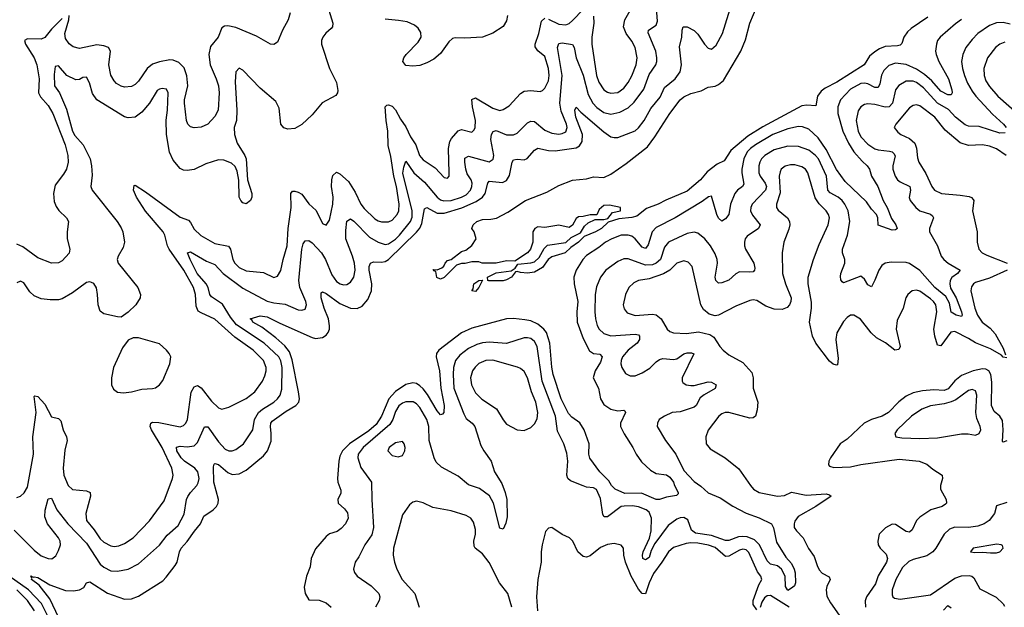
# Model space of a CAD drawing. Header units: inches. Extents: x 1843162 to 1959474, y 907081 to 1016326.
# Tile 52 of 256: x 1861806 to 1867476, y 942830 to 946210. Entities that reach past the tile are written whole.
import ezdxf

# ---------------------------------------------------------------- set-up
doc = ezdxf.new("R2010")
doc.units = ezdxf.units.IN
doc.header["$MEASUREMENT"] = 0
doc.layers.add('B8964', color=7, linetype='Continuous')

msp = doc.modelspace()

# ---------------------------------------------------------------- linework, layer by layer
at = {"layer": 'B8964', "color": 5}
for points, elevation in [([(1861773.4, 943273.4), (1861890, 943158.6), (1861930, 943126.9), (1861970, 943110.2), (1861991.5, 943108.5), (1862013.4, 943126.6), (1862030, 943157), (1862040.2, 943190), (1862039.1, 943210), (1862029.1, 943230), (1861966.8, 943310), (1861950.8, 943350), (1861951.7, 943388.3), (1861970, 943454.8), (1861990, 943458), (1862020.2, 943390), (1862082.2, 943310), (1862190, 943198.4), (1862270, 943077.6), (1862290, 943060.5), (1862330, 943040.5), (1862370, 943037.8), (1862430.5, 943049.5), (1862490, 943079.7), (1862610, 943186.7), (1862654.7, 943245.3), (1862718.9, 943301.1), (1862753.4, 943366.6), (1862766.9, 943450), (1862773.4, 943466.6), (1862789.1, 943490.9), (1862825.5, 943530), (1862833.4, 943546.6), (1862838.7, 943570), (1862831.6, 943610), (1862814.9, 943630), (1862754.9, 943670), (1862735, 943690), (1862709.9, 943730), (1862707.9, 943752.1), (1862730, 943757.7), (1862770, 943752.2), (1862810, 943759.8), (1862830, 943777.2), (1862870, 943867.4), (1862890, 943868.1), (1862950, 943781.9), (1862990, 943739), (1863010, 943730.9), (1863029.8, 943730.2), (1863050, 943737.7), (1863093.8, 943770), (1863148.7, 943850), (1863157.9, 943910), (1863180.2, 943950), (1863204.4, 943970), (1863269, 944010), (1863290.3, 944029.7), (1863305, 944050), (1863315.3, 944084.7), (1863317.8, 944210), (1863310, 944247.4), (1863297.3, 944270), (1863213.1, 944350), (1863055.3, 944455.3), (1863019, 944499), (1862974.6, 944574.6), (1862910, 944616.5), (1862899.9, 944630), (1862890.4, 944670), (1862879.7, 944690), (1862827.3, 944750), (1862787.5, 944830), (1862772.7, 944870), (1862790, 944874.5), (1862881.1, 944821.1), (1862930, 944801.4), (1862977.4, 944750), (1863090, 944665), (1863230, 944591.8), (1863270, 944580.6), (1863334.3, 944574.3), (1863410, 944540.9), (1863430, 944538.8), (1863450, 944546), (1863457, 944570), (1863453.5, 944590), (1863419.1, 944670), (1863412.9, 944710), (1863430, 944890.8), (1863438.7, 944921.3), (1863450, 944938.3), (1863470, 944939.2), (1863490, 944927.3), (1863543.9, 944870), (1863566.6, 944830), (1863603.2, 944743.2), (1863630, 944704.3), (1863650.6, 944690), (1863670, 944685), (1863690, 944687.8), (1863710, 944700.2), (1863730, 944728.9), (1863737.3, 944770), (1863733.1, 944810), (1863722.6, 944850), (1863683.2, 944950), (1863683.3, 944996.7), (1863690, 945050.5), (1863710, 945064.2), (1863730, 945052.2), (1863819.5, 944959.5), (1863870, 944930.1), (1863910, 944917.4), (1863930, 944920.9), (1863970, 944947.2), (1863993.3, 944970), (1864056.8, 945050), (1864066, 945074), (1864066.8, 945110), (1864012.2, 945327.8), (1864017.2, 945362.8), (1864030, 945395.8), (1864075.6, 945330), (1864136.6, 945276.5), (1864210.1, 945190), (1864230, 945174.6), (1864248.2, 945168.2), (1864290, 945169.7), (1864350, 945188.7), (1864376.7, 945203.3), (1864402.2, 945230), (1864409.9, 945250), (1864410.8, 945270), (1864404.8, 945290), (1864383.3, 945323.3), (1864374, 945350), (1864368.4, 945391.6), (1864370, 945413.4), (1864390, 945424.7), (1864510, 945393.5), (1864532.9, 945407.1), (1864536, 945430), (1864519.4, 945520.6), (1864523.6, 945550), (1864532.3, 945567.7), (1864550, 945572.7), (1864610, 945548.8), (1864650, 945547.7), (1864670, 945557.8), (1864730, 945617.6), (1864750, 945627.2), (1864770, 945625), (1864830, 945574.6), (1864870, 945556.8), (1864910, 945552), (1864930, 945555), (1864950, 945565.2), (1864958.5, 945590), (1864955, 945610), (1864924.8, 945684.8), (1864916.4, 945730), (1864929.6, 945890), (1864902.9, 946050), (1864910, 946074.3), (1864930, 946077.8), (1864990, 946068.5), (1864998.2, 946050), (1865011.2, 945990), (1865051.1, 945891.1), (1865079.9, 945779.9), (1865105.8, 945730), (1865130, 945704.4), (1865170, 945677), (1865210, 945667.5), (1865261.8, 945678.2), (1865310, 945703.2), (1865345, 945735), (1865400.8, 945810), (1865430, 945895.2), (1865468.4, 945950), (1865473.9, 945970), (1865475.5, 945990), (1865469.3, 946030), (1865424.4, 946135.6), (1865427.4, 946150), (1865470, 946179.6), (1865477.8, 946202.2), (1865461.1, 946430)], 560), ([(1862031.2, 942770), (1861979.1, 942879.1), (1861917.6, 942957.6), (1861874, 942990), (1861876.5, 942996.5), (1861869.6, 943010.4), (1861883.5, 943003.5), (1861890, 943006), (1861910, 943000.9), (1861979.3, 942959.3), (1862070, 942925.9), (1862114.8, 942925.2), (1862149.9, 942930.1), (1862175.2, 942944.8), (1862190, 942970.8), (1862210, 942977.1), (1862310.7, 942910.7), (1862410, 942876.9), (1862450, 942879.3), (1862490, 942895), (1862630, 942983.2), (1862650, 943002.6), (1862701.8, 943070), (1862713.1, 943090), (1862726.9, 943150), (1862736.1, 943170), (1862771.1, 943208.9), (1862811.8, 943268.2), (1862847.6, 943310), (1862866.2, 943353.8), (1862920.7, 943390), (1862938.8, 943410), (1862948.5, 943430), (1862950.4, 943450), (1862924.2, 943550), (1862922.3, 943637.7), (1862925.7, 943654.3), (1862930, 943656.9), (1862950, 943651.6), (1863005.1, 943605.1), (1863030, 943593.6), (1863070, 943597.2), (1863110, 943618.1), (1863210, 943701.3), (1863233.2, 943730), (1863253.4, 943786.6), (1863254.9, 943830), (1863249.5, 943870), (1863252.5, 943890), (1863259.8, 943900.2), (1863341.3, 943958.7), (1863395.5, 943990), (1863412.5, 944010), (1863417.1, 944030), (1863412.2, 944070), (1863374.5, 944254.4), (1863359.2, 944299.2), (1863333.2, 944333.2), (1863280.2, 944380.2), (1863200.9, 944440.9), (1863148.2, 944470), (1863143, 944483), (1863133.2, 944490), (1863190, 944506.9), (1863230, 944501.9), (1863303.6, 944463.6), (1863490, 944383), (1863510, 944376.8), (1863550, 944382.3), (1863570, 944395.8), (1863581.6, 944410), (1863589.9, 944430), (1863590.8, 944450), (1863585, 944490), (1863559.1, 944550), (1863541.1, 944610), (1863541.7, 944638.3), (1863550, 944645.7), (1863570, 944635.8), (1863650, 944578.2), (1863710, 944551.4), (1863750, 944549.4), (1863777.4, 944562.6), (1863810, 944600.2), (1863831.6, 944650), (1863833.4, 944690), (1863818, 944770), (1863817.9, 944790), (1863825.6, 944810), (1863843.3, 944816.7), (1863890, 944814.6), (1863910, 944819.2), (1863930, 944831.3), (1864091.2, 944988.8), (1864109.2, 945010.8), (1864122.3, 945037.7), (1864137.6, 945122.4), (1864150, 945129.2), (1864210, 945098.2), (1864250, 945097.2), (1864352, 945128), (1864435.3, 945164.7), (1864470.8, 945189.2), (1864486.1, 945210), (1864501.4, 945270), (1864510, 945280.7), (1864586.5, 945273.5), (1864610, 945285.4), (1864626.4, 945313.6), (1864642.4, 945390), (1864650, 945403.6), (1864670, 945408.5), (1864710, 945404.8), (1864728.7, 945411.3), (1864770, 945459.6), (1864790, 945472), (1864850, 945457.2), (1864890, 945455.4), (1865010, 945474.1), (1865030, 945484), (1865045.4, 945510), (1865046.6, 945550), (1865007.5, 945650), (1865003.1, 945690), (1865010, 945708), (1865038, 945678), (1865170, 945564.8), (1865210, 945537.4), (1865230, 945531.8), (1865250, 945532.9), (1865350, 945571.8), (1865370, 945587.7), (1865402.6, 945630), (1865440.6, 945699.4), (1865494.7, 945765.3), (1865519.8, 945820.2), (1865579.8, 945870), (1865609.8, 945910), (1865617.3, 945950), (1865605.4, 946054.6), (1865619.1, 946110), (1865619.7, 946150), (1865627, 946170), (1865650, 946170.2), (1865690, 946148), (1865710, 946127.9), (1865750, 946069.2), (1865770, 946047.3), (1865790, 946041.6), (1865816.9, 946063.1), (1865852.5, 946130), (1865914.3, 946330)], 540), ([(1867035.4, 946224.6), (1866939.9, 946160.1), (1866919.1, 946140.9), (1866898, 946110), (1866885.9, 946074.1), (1866876.3, 946063.7), (1866860.7, 946059.3), (1866790, 946056.5), (1866756.5, 946043.5), (1866730, 946026.4), (1866700.3, 945999.7), (1866668.9, 945950), (1866511, 945850), (1866443.4, 945816.6), (1866420.8, 945799.2), (1866400.9, 945770), (1866390, 945714), (1866338.7, 945718.7), (1866310, 945714.8), (1866085.3, 945594.7), (1865999.4, 945540.6), (1865901.3, 945458.7), (1865861.7, 945398.3), (1865821.6, 945378.4), (1865764, 945336), (1865726, 945290), (1865650, 945224.8), (1865527, 945173), (1865483.1, 945150), (1865415.5, 945124.5), (1865359.3, 945080.7), (1865330, 945071.6), (1865255.3, 945064.7), (1865194.3, 945045.7), (1865156.9, 945010), (1865121.7, 944990), (1865057.1, 944962.9), (1865023.2, 944930), (1864979.5, 944900.5), (1864946.4, 944870), (1864870, 944846.6), (1864849.1, 944830.9), (1864815.8, 944784.2), (1864770, 944758), (1864730, 944751.3), (1864690, 944755.6), (1864670, 944762.7), (1864660.5, 944759.5), (1864638, 944730), (1864610, 944714.2), (1864590, 944708.8), (1864508.1, 944708.1), (1864502, 944710), (1864499, 944730), (1864550, 944754.9), (1864635.1, 944764.9), (1864659.5, 944780.5), (1864675.1, 944804.9), (1864750, 944812), (1864770, 944818), (1864797.2, 944842.8), (1864825.1, 944894.9), (1864846.1, 944913.9), (1864951.1, 944928.9), (1864982.4, 944957.6), (1865035.1, 944984.9), (1865057.6, 945022.4), (1865078.6, 945041.4), (1865119, 945061), (1865170, 945060.5), (1865192.5, 945067.5), (1865219.5, 945100.5), (1865266, 945110), (1865266, 945130), (1865203.1, 945143.1), (1865170, 945142), (1865142, 945118), (1865130, 945088), (1865090, 945088.7), (1865050, 945078), (1865023.6, 945076.4), (1865010, 945066), (1864990, 945028), (1864970, 945015.3), (1864910, 945028.7), (1864830, 945014), (1864790, 945019), (1864772, 945010), (1864761, 944990), (1864761, 944930), (1864746.8, 944890), (1864730.4, 944869.6), (1864658, 944822), (1864610, 944822.7), (1864550, 944809.5), (1864468.9, 944808.9), (1864450, 944818), (1864410, 944818), (1864371.3, 944808.7), (1864350, 944808.7), (1864322, 944798), (1864250, 944728), (1864230, 944718), (1864208, 944728), (1864202, 944762), (1864190, 944766), (1864186, 944774), (1864210, 944772), (1864236.4, 944783.6), (1864248.4, 944791.6), (1864255.3, 944810), (1864270, 944824.7), (1864290, 944831.3), (1864350, 944876), (1864375.1, 944884.9), (1864410, 944911.3), (1864435.3, 944950), (1864422, 944990), (1864409.2, 945010), (1864417.2, 945030), (1864439, 945050), (1864470, 945061.6), (1864518, 945062), (1864551.8, 945068.2), (1864616.3, 945103.7), (1864719, 945170), (1864841.3, 945218.7), (1864910, 945256.4), (1864990, 945286.4), (1865070, 945294.9), (1865110, 945305.5), (1865170, 945303), (1865210, 945322.4), (1865297.8, 945382.2), (1865420.8, 945479.2), (1865463.7, 945536.3), (1865549, 945670), (1865610, 945748.9), (1865630, 945766.2), (1865670, 945786.5), (1865730, 945801.1), (1865770, 945821.6), (1865810, 945827), (1865830, 945837), (1865858.7, 945861.3), (1865958.5, 946030), (1865984.6, 946095.4), (1866010, 946190.6), (1866052.4, 946290)], 520), ([(1865110.9, 946230), (1865111.6, 946190), (1865100.1, 946110), (1865100.1, 946070), (1865128.2, 945890), (1865140.7, 945850), (1865170, 945807.8), (1865190, 945793.1), (1865210, 945786.9), (1865250, 945792.2), (1865284.4, 945815.6), (1865310, 945848.4), (1865330, 945886.5), (1865354.9, 945950), (1865361.8, 945990), (1865349.9, 946050), (1865330, 946086.4), (1865297.3, 946130), (1865282.9, 946170), (1865289.8, 946210), (1865337.4, 946290)], 580), ([(1863585.8, 946265.8), (1863609.7, 946190), (1863606.3, 946170), (1863599.6, 946160.4), (1863568, 946132), (1863551.3, 946110), (1863544, 946090), (1863543.1, 946070), (1863589.9, 945929.9), (1863630, 945849.2), (1863637.5, 945802.5), (1863636.3, 945790), (1863625.9, 945774.1), (1863547.5, 945732.5), (1863490, 945663.7), (1863430, 945607.2), (1863390, 945585.2), (1863350, 945580.2), (1863327.6, 945587.6), (1863309.3, 945610), (1863300.9, 945700.9), (1863280.4, 945740.4), (1863190, 945815.6), (1863090, 945919.5), (1863070, 945932.4), (1863050, 945910.7), (1863046.3, 945853.7), (1863056.9, 945690), (1863054.2, 945630), (1863041.3, 945590), (1863041.9, 945550), (1863059.1, 945499.1), (1863103.1, 945430), (1863109.5, 945410.5), (1863118.3, 945290), (1863143.1, 945210), (1863143.5, 945190), (1863135.4, 945170), (1863110, 945150.5), (1863090, 945157.1), (1863078.4, 945170), (1863070.4, 945190), (1863067.4, 945287.4), (1863058, 945338), (1863046.5, 945366.5), (1863025.9, 945385.9), (1862982, 945402), (1862950, 945404.4), (1862878.7, 945381.3), (1862810, 945349.3), (1862770, 945342), (1862750, 945345.2), (1862730, 945355.2), (1862690, 945403.1), (1862668.4, 945448.4), (1862651.7, 945550), (1862648.4, 945631.6), (1862657.2, 945690), (1862660.1, 945790), (1862650.6, 945810.6), (1862625.9, 945814.1), (1862610, 945811), (1862597.3, 945802.7), (1862553.2, 945730), (1862510, 945678.5), (1862470, 945650.2), (1862430, 945645.6), (1862410, 945651.9), (1862249.7, 945749.7), (1862225, 945785), (1862207.7, 945847.7), (1862190, 945880.3), (1862170, 945877.3), (1862150, 945866.4), (1862130, 945864.8), (1862076.9, 945890), (1862030, 945945.3), (1862010, 945940.7), (1862004.5, 945895.5), (1862007.2, 945830), (1862034.9, 945790), (1862075.9, 945695.9), (1862109.7, 945569.7), (1862124, 945544), (1862172, 945490), (1862211.3, 945410), (1862219.9, 945370), (1862223.8, 945316.2), (1862215.1, 945250), (1862223.9, 945230), (1862367.5, 945050), (1862390, 945013.7), (1862399.1, 944990), (1862409.8, 944930), (1862400.9, 944899.1), (1862372.4, 944850), (1862367.4, 944830), (1862372.4, 944810), (1862486.9, 944670), (1862502.2, 944630), (1862499.2, 944610), (1862474, 944570), (1862430, 944528.7), (1862390, 944499.5), (1862370, 944500.3), (1862290, 944517.7), (1862270, 944534.4), (1862257.2, 944570), (1862254.7, 944630), (1862248.1, 944668.1), (1862232.6, 944692.6), (1862219.2, 944699.2), (1862210, 944702.3), (1862190, 944699), (1862110, 944639.6), (1862050, 944604.9), (1862030, 944599.6), (1861981.7, 944598.3), (1861930, 944604.9), (1861890, 944621.6), (1861864.3, 944644.3), (1861830, 944696.1), (1861810, 944705.5), (1861790, 944696)], 620), ([(1863363.5, 946250), (1863352.8, 946210), (1863319.2, 946150), (1863290, 946082), (1863270, 946067), (1863250, 946068.7), (1863170, 946114.9), (1863050, 946164.7), (1863004.7, 946175.3), (1862986.1, 946173.9), (1862970, 946164.4), (1862948.2, 946110), (1862904.5, 946055.5), (1862895.8, 946010), (1862903.1, 945950), (1862938.1, 945870), (1862950.5, 945830), (1862954.7, 945790), (1862948.1, 945690), (1862930, 945653.1), (1862890, 945609.1), (1862850, 945591.4), (1862810, 945588.9), (1862790, 945594.3), (1862774.3, 945610), (1862765.7, 945630), (1862754.8, 945730), (1862755.3, 945750), (1862773.2, 945830), (1862768.3, 945888.3), (1862753.7, 945933.7), (1862723.2, 945963.2), (1862690, 945976.9), (1862670, 945979.2), (1862610, 945968.6), (1862570, 945955), (1862540.2, 945930), (1862490, 945856.9), (1862470, 945838), (1862450, 945826.2), (1862410, 945822.2), (1862390, 945827.2), (1862363.7, 945843.7), (1862350, 945858.7), (1862331.5, 945891.5), (1862319.8, 945950), (1862329.2, 946030), (1862317.4, 946050), (1862290, 946060.6), (1862250, 946065.4), (1862150, 946043.8), (1862114.5, 946054.5), (1862090, 946071.1), (1862070, 946102.6), (1862065.7, 946130), (1862088.9, 946210), (1862090, 946234)], 640), ([(1864614.6, 946234.6), (1864610, 946203), (1864590, 946171.7), (1864530, 946132.9), (1864470, 946110.2), (1864370, 946104.6), (1864313.5, 946106.5), (1864297.7, 946102.3), (1864277.7, 946082.3), (1864230, 946015.6), (1864190, 945982.8), (1864150, 945961.7), (1864110, 945947.4), (1864070, 945942.6), (1864030, 945947), (1864012.7, 945970), (1864017.6, 945990), (1864030.4, 946010), (1864099.5, 946080.5), (1864117, 946110), (1864116.5, 946136.5), (1864101.2, 946161.2), (1864079.2, 946179.2), (1864037.4, 946197.4), (1863986.6, 946206.6), (1863910, 946212.6)], 620), ([(1864850, 946214.3), (1864910, 946184.2), (1864950, 946180.4), (1864970, 946188.9), (1864990, 946205.1), (1865050, 946269.4)], 580), ([(1861790, 943461.1), (1861810, 943468.5), (1861832.2, 943487.8), (1861850, 943522), (1861885.9, 943710), (1861882.1, 943810), (1861901, 943950), (1861890, 944042), (1861893.6, 944046.4), (1861910, 944043.6), (1861950, 943999), (1861990, 943926), (1862030, 943915.8), (1862042.2, 943902.2), (1862056.6, 943850), (1862075.4, 943810), (1862078.5, 943790), (1862065.1, 943734.9), (1862055.5, 943630), (1862061, 943590), (1862085.4, 943530), (1862110, 943507.5), (1862190, 943500.2), (1862212.6, 943490), (1862213.5, 943470), (1862185.9, 943370), (1862190.9, 943330), (1862235.6, 943275.6), (1862270, 943223.5), (1862290, 943204.2), (1862330, 943182.7), (1862350, 943179.4), (1862376.6, 943183.4), (1862410, 943197.4), (1862458.8, 943230), (1862553, 943327), (1862637.2, 943442.8), (1862685, 943570), (1862689.8, 943590.2), (1862681.8, 943630), (1862626.3, 943750), (1862564.2, 943850), (1862556.9, 943870), (1862561.5, 943890), (1862570, 943894.5), (1862606.6, 943893.4), (1862730, 943868.8), (1862750, 943875.2), (1862762.9, 943890), (1862771.4, 943910), (1862792.8, 944067.2), (1862810, 944098.2), (1862830, 944106.2), (1862850, 944093.2), (1862910, 944015.2), (1862950, 943978), (1862970, 943970.2), (1863010, 943982), (1863110, 944031.5), (1863159.8, 944070), (1863203.4, 944130), (1863218.1, 944161.9), (1863224.5, 944190), (1863224.5, 944210), (1863209.2, 944250), (1863151.1, 944310), (1863044.9, 944384.9), (1862930, 944487.6), (1862850, 944523.4), (1862834.5, 944534.5), (1862822.1, 944562.1), (1862817.5, 944630), (1862806.8, 944670), (1862751.1, 944770), (1862666.1, 944890), (1862656.6, 944910), (1862642.4, 944970), (1862631.8, 944990), (1862530, 945108.6), (1862477.8, 945190), (1862461.8, 945230), (1862464.4, 945255.6), (1862470, 945257.6), (1862530, 945219.8), (1862730, 945073.4), (1862777.2, 945057.2), (1862790, 945043.1), (1862810, 945004.7), (1862848.9, 944968.9), (1862930, 944922.2), (1863008, 944908), (1863020.4, 944890), (1863032.6, 944830), (1863044.1, 944810), (1863070, 944785.4), (1863110, 944766.3), (1863210, 944755.5), (1863270, 944727.9), (1863290, 944734.9), (1863310, 944768.4), (1863322.2, 944830), (1863345.3, 944910), (1863351.1, 945010), (1863368.8, 945130), (1863366.4, 945210), (1863376.9, 945223.1), (1863390, 945224.4), (1863410, 945218.5), (1863430, 945207.3), (1863471.6, 945151.6), (1863513.5, 945113.5), (1863550, 945038.7), (1863570, 945028.7), (1863590, 945057.3), (1863608.7, 945150), (1863610.8, 945190), (1863602, 945250), (1863603.4, 945290), (1863610, 945314), (1863630, 945333.8), (1863650, 945324), (1863699.9, 945279.9), (1863738.3, 945218.3), (1863770.7, 945150), (1863790, 945124.6), (1863850, 945065.5), (1863870, 945052.7), (1863890, 945046.9), (1863930, 945046.6), (1863950, 945056.8), (1863979.5, 945090), (1863989, 945111), (1863991.8, 945150), (1863976.6, 945250), (1863959.5, 945310), (1863943.9, 945423.9), (1863927, 945487), (1863925.7, 945570), (1863915.6, 945630), (1863909.9, 945710), (1863920.8, 945719.2), (1863930, 945720.6), (1863950, 945712.1), (1863970, 945691), (1863998.5, 945638.5), (1864030, 945593.4), (1864056.9, 945536.9), (1864086.3, 945490), (1864109, 945430), (1864117.8, 945417.8), (1864130, 945404.1), (1864198.2, 945358.2), (1864250, 945302.6), (1864270, 945298), (1864278, 945310), (1864279.8, 945330), (1864274.4, 945470), (1864283.2, 945510), (1864292.2, 945527.8), (1864330, 945570.1), (1864350, 945578.4), (1864410, 945562.7), (1864423.5, 945576.5), (1864428.7, 945590), (1864430.5, 945630), (1864412.7, 945710), (1864410, 945750.4), (1864430, 945761), (1864530, 945700.6), (1864571.1, 945688.9), (1864590, 945692.8), (1864625, 945715), (1864690, 945784.9), (1864710, 945798.5), (1864750, 945803.2), (1864803.3, 945796.7), (1864816.9, 945803.1), (1864830, 945817), (1864850, 945859.3), (1864854.9, 945890), (1864851.3, 945930), (1864830, 945998.8), (1864790, 946031.4), (1864773.8, 946053.8), (1864774.6, 946070), (1864796.2, 946130), (1864810, 946201.7), (1864830, 946219.8)], 580), ([(1862050, 946216.5), (1861990, 946156.3), (1861950, 946107.5), (1861930, 946098.7), (1861850, 946101.1), (1861833.7, 946090), (1861839.1, 946070), (1861888.4, 945990), (1861904, 945950), (1861918.3, 945870), (1861913.8, 945790), (1861926.1, 945766.1), (1861970, 945716.1), (1861997.5, 945670), (1862067.9, 945490), (1862083.2, 945430), (1862084.2, 945390), (1862075, 945350), (1862058.9, 945321.1), (1862010, 945258), (1862000.3, 945210), (1862004.8, 945164.8), (1862015.7, 945135.7), (1862031.8, 945111.8), (1862075.1, 945070), (1862086.6, 945050), (1862078.4, 944990), (1862079.6, 944950), (1862094.3, 944890), (1862090, 944868), (1862050, 944823.1), (1862030, 944812.2), (1861990, 944808.9), (1861910, 944841.1), (1861823.4, 944903.4), (1861790, 944918.3)], 640), ([(1867230, 946210.8), (1867193.9, 946186.1), (1867106.3, 946110), (1867091.3, 946090), (1867084.7, 946070), (1867079.4, 946030), (1867082.6, 946010), (1867099.3, 945970), (1867154.1, 945870), (1867172.7, 945807.3), (1867175.6, 945790), (1867170, 945778.7), (1867150, 945777.5), (1867110, 945798.7), (1867057.9, 945857.9), (1867015.3, 945895.3), (1866970, 945926), (1866910, 945953.5), (1866850, 945959.3), (1866810, 945946.5), (1866781.7, 945918.3), (1866767.9, 945892.1), (1866758.8, 945841.2), (1866750, 945820.7), (1866730, 945821), (1866690, 945840.8), (1866670, 945845.6), (1866650, 945842.6), (1866590, 945809.9), (1866531.5, 945750), (1866516.1, 945710), (1866517.1, 945670), (1866545.8, 945570), (1866579.1, 945499.1), (1866610, 945450.1), (1866656.6, 945396.6), (1866686, 945370), (1866698.8, 945350), (1866710.9, 945310), (1866747.1, 945250), (1866777.8, 945170), (1866800.2, 945130), (1866825.9, 945065.9), (1866850.4, 945030), (1866859.1, 945010), (1866854.9, 945005.1), (1866850, 945000.9), (1866830, 944999.7), (1866749.2, 945029.2), (1866747.3, 945070), (1866740.3, 945090), (1866710, 945119.8), (1866682.3, 945162.3), (1866558.7, 945278.7), (1866509.1, 945349.1), (1866450, 945463.6), (1866404, 945530), (1866350, 945579.9), (1866314.2, 945594.2), (1866290, 945595.2), (1866230, 945582.9), (1866143.5, 945550), (1866042.5, 945490), (1866014, 945470), (1865994.9, 945450), (1865975.1, 945410), (1865964.3, 945350), (1865963.3, 945330), (1865975.8, 945264.2), (1865968, 945250), (1865940.2, 945230), (1865924.2, 945210), (1865899.5, 945150), (1865890.1, 945089.9), (1865870, 945064), (1865850, 945051.3), (1865830, 945067.8), (1865819.4, 945090), (1865790, 945195.1), (1865771.5, 945191.5), (1865736.1, 945163.9), (1865580.7, 945070), (1865470, 945015), (1865447.8, 944990), (1865425.7, 944914.3), (1865410, 944893.8), (1865390, 944902.7), (1865350, 944949.9), (1865330, 944964.9), (1865310, 944971.5), (1865270, 944970.4), (1865214.7, 944950), (1865178.4, 944930), (1865141, 944899), (1865070, 944853.4), (1865048.8, 944830), (1865010.8, 944770), (1864997.3, 944730), (1864998.1, 944690), (1865020.6, 944590), (1865014.7, 944530), (1865016.6, 944470), (1865050, 944376.9), (1865086.2, 944306.2), (1865110, 944290.7), (1865146.6, 944286.6), (1865159.7, 944270), (1865150, 944240.4), (1865120.1, 944190), (1865109.1, 944150), (1865138, 944090), (1865150.9, 944030), (1865170, 943996.5), (1865210, 943969.1), (1865250, 943960.2), (1865284, 943964), (1865290, 943961), (1865293.4, 943950), (1865265.2, 943890), (1865266, 943870), (1865287.4, 943827.4), (1865336.8, 943750), (1865354.9, 943710), (1865386.6, 943666.6), (1865438, 943618), (1865470, 943599.1), (1865530, 943591.3), (1865550, 943579.5), (1865570, 943550.5), (1865575.8, 943530), (1865596.9, 943490), (1865596.7, 943483.3), (1865587.3, 943472.7), (1865530, 943462.7), (1865490.8, 943449.2), (1865470.1, 943449.9), (1865386.5, 943486.5), (1865290, 943485.5), (1865234.6, 943510), (1865213.6, 943530), (1865197.8, 943557.8), (1865146.5, 943610), (1865088.8, 943688.8), (1865082.6, 943710), (1865085.7, 943770), (1865056.6, 943850), (1865030.9, 943890.9), (1864984.4, 943924.4), (1864965.5, 943945.5), (1864923.7, 944030), (1864878.6, 944170), (1864870.9, 944210.9), (1864858.4, 944350), (1864838.5, 944410), (1864823.6, 944430), (1864790, 944458.9), (1864750, 944478.5), (1864715.4, 944484.6), (1864650, 944491.4), (1864610, 944489.1), (1864410, 944436.7), (1864350, 944408.4), (1864219.3, 944310), (1864206.4, 944290), (1864204.6, 944270), (1864222.4, 944190), (1864230.1, 944090), (1864249.3, 943990.7), (1864249, 943951), (1864239.7, 943940.3), (1864230, 943936.9), (1864210, 943960.2), (1864154.1, 944054.1), (1864130, 944086.7), (1864110, 944104.8), (1864090, 944117.3), (1864070, 944121.7), (1864030, 944112), (1863970, 944072), (1863931.1, 944030), (1863889.7, 943930), (1863857.9, 943882.1), (1863815.5, 943844.5), (1863704.6, 943770), (1863665, 943730), (1863650, 943699.7), (1863644.2, 943670), (1863635.7, 943570), (1863638.2, 943550), (1863655.9, 943504.1), (1863654.2, 943485.8), (1863637.7, 943450), (1863640.3, 943430), (1863677.2, 943397.2), (1863694, 943374), (1863697.3, 943342.7), (1863681.1, 943310), (1863657.6, 943282.4), (1863633.1, 943266.9), (1863590, 943252.2), (1863570, 943237.7), (1863510, 943165.6), (1863484.7, 943110), (1863477.9, 943062.1), (1863456.5, 943010), (1863444.9, 942944.9), (1863450.2, 942910.2), (1863470, 942873), (1863530, 942870.2), (1863570, 942856.5), (1863599.6, 942830)], 540), ([(1867510, 946185.3), (1867470, 946195.1), (1867430, 946191.6), (1867390, 946177.4), (1867323.8, 946130), (1867290, 946095.8), (1867255, 946050), (1867236.8, 946010), (1867230.1, 945969.9), (1867235, 945930), (1867246.5, 945890), (1867264.5, 945844.5), (1867290, 945799.3), (1867311.3, 945770), (1867407.2, 945667.2), (1867470.2, 945610), (1867485.4, 945590)], 560), ([(1867479.1, 946080.9), (1867449.1, 946070), (1867424.7, 946050), (1867378, 945990), (1867356.8, 945930), (1867359.1, 945890), (1867370, 945859.5), (1867390, 945825.8), (1867438.6, 945770), (1867550, 945672.9)], 580), ([(1867480.3, 945559.7), (1867450, 945557.9), (1867330, 945595.8), (1867270, 945597), (1867250, 945605), (1867195, 945650), (1867153.6, 945693.6), (1867090, 945730.7), (1867010, 945818.2), (1866970, 945848.4), (1866950, 945856.9), (1866910, 945855.9), (1866868.3, 945831.7), (1866850, 945806.3), (1866832.3, 945730), (1866812, 945710), (1866790, 945707.9), (1866730, 945723.1), (1866690, 945726.6), (1866670, 945722.9), (1866650.2, 945710), (1866634.1, 945685.9), (1866622.3, 945630), (1866633.4, 945570), (1866650, 945535.6), (1866690, 945493.5), (1866730, 945467.8), (1866750, 945461.2), (1866814.6, 945454.6), (1866830.3, 945450), (1866840.3, 945440.3), (1866846.6, 945426.6), (1866833.4, 945370), (1866833.6, 945350), (1866846.3, 945310), (1866860.6, 945290), (1866876.8, 945276.8), (1866932.1, 945250), (1866935.7, 945230), (1866927.6, 945187.6), (1866933.8, 945170), (1866965.4, 945130), (1866990.1, 945110.1), (1867051.3, 945091.3), (1867061.6, 945081.6), (1867067.9, 945070), (1867044.7, 945010), (1867044.4, 944990), (1867091.3, 944910), (1867112.6, 944850), (1867127.1, 944830), (1867152.8, 944810), (1867221.3, 944770), (1867206.5, 944750), (1867173.5, 944726.5), (1867164.7, 944710), (1867162.4, 944690), (1867166.1, 944666.1), (1867197.5, 944610), (1867228.6, 944530), (1867232.7, 944510), (1867230, 944502.4), (1867198.3, 944510), (1867170, 944528.1), (1867160.2, 944580.2), (1867138.9, 944618.9), (1867076, 944670), (1866990, 944767.7), (1866930, 944808.3), (1866910, 944813), (1866824.5, 944815.5), (1866789.6, 944810.4), (1866770, 944795.8), (1866752.4, 944770), (1866730, 944712), (1866710, 944674.5), (1866690, 944685.6), (1866670, 944718), (1866650, 944734.7), (1866550, 944696.3), (1866541.6, 944701.6), (1866533.6, 944713.6), (1866532.2, 944732.2), (1866534.6, 944750), (1866557, 944810), (1866558, 944830), (1866544.2, 944870), (1866544.5, 944890), (1866572.8, 944970), (1866586.6, 945050), (1866576.5, 945110), (1866557.8, 945150), (1866542, 945170), (1866518, 945190), (1866473.7, 945213.7), (1866460.4, 945230), (1866452, 945310), (1866405.3, 945410), (1866388.1, 945430), (1866350, 945459.4), (1866290, 945481.4), (1866230, 945482.6), (1866150, 945461.9), (1866096.1, 945430), (1866078.1, 945410), (1866067.8, 945390), (1866062.3, 945370), (1866062.7, 945330), (1866069.6, 945310), (1866098.3, 945270), (1866106, 945250), (1866101.2, 945230), (1866023, 945150), (1866015.1, 945130), (1866015, 945110), (1866026, 945086), (1866069.1, 945030), (1866060.9, 945010), (1865994.3, 944965.7), (1865984.2, 944950), (1865979.3, 944930), (1865978.9, 944910), (1865985, 944890), (1866033.2, 944810), (1866038.8, 944781.2), (1866038, 944770), (1866030, 944760.4), (1866010, 944757.3), (1865950, 944760.6), (1865930, 944748.9), (1865890, 944712.2), (1865850, 944695.8), (1865830, 944694.3), (1865815.4, 944710), (1865810.8, 944730), (1865824.2, 944810), (1865822.5, 944830), (1865810, 944863.5), (1865783.7, 944910), (1865750.3, 944950.3), (1865710, 944981.6), (1865690, 944988.2), (1865650, 944979.9), (1865541.6, 944930), (1865519, 944901), (1865495.7, 944830), (1865471.2, 944808.8), (1865450, 944799.5), (1865410, 944797.7), (1865310, 944835.4), (1865284.7, 944835.3), (1865250, 944819.4), (1865182, 944770), (1865150, 944729.7), (1865126.8, 944673.2), (1865118.9, 944630), (1865117, 944530), (1865120.7, 944490), (1865130.7, 944450.7), (1865142.3, 944430), (1865170, 944404.6), (1865210, 944392.5), (1865350, 944401.9), (1865370, 944396.9), (1865375.9, 944390), (1865375, 944370), (1865360.9, 944350), (1865310, 944309.1), (1865278, 944270), (1865268.9, 944250), (1865267.2, 944230), (1865272.7, 944210), (1865295.1, 944175.1), (1865320.8, 944160.8), (1865350, 944162.4), (1865390, 944179.3), (1865434.4, 944205.6), (1865470, 944242.2), (1865490, 944255.5), (1865510, 944260.8), (1865570, 944254.8), (1865590, 944258.8), (1865630, 944287.5), (1865650, 944294.2), (1865674.1, 944294.1), (1865687.9, 944287.9), (1865621.2, 944150), (1865620.3, 944130), (1865624, 944124), (1865644, 944110), (1865670, 944106), (1865690, 944106.4), (1865770, 944126.2), (1865790, 944125.2), (1865816, 944110), (1865811.5, 944088.5), (1865747.4, 944052.6), (1865725.1, 944034.9), (1865700.7, 943990), (1865690, 943980.7), (1865610, 943955), (1865563, 943950), (1865518.4, 943930), (1865488.7, 943910), (1865478.7, 943890), (1865477.6, 943870), (1865524, 943790), (1865583.8, 943710), (1865630, 943617.6), (1865690, 943554.2), (1865727.5, 943527.5), (1865770, 943488.2), (1865839.2, 943459.2), (1865912, 943412), (1865990, 943371.9), (1866064, 943344), (1866135.3, 943310), (1866146.3, 943286.3), (1866163.9, 943203.9), (1866217.9, 943117.9), (1866250, 943082), (1866265.6, 943050), (1866271.4, 943028.6), (1866273.7, 942970), (1866267, 942953), (1866256.9, 942943.1), (1866230, 942926), (1866226.6, 942930), (1866216.3, 942950), (1866214.3, 943010), (1866193.3, 943050), (1866170, 943068), (1866130, 943078.7), (1866110, 943097.4), (1866066.1, 943190), (1866038, 943218), (1865995.1, 943235.1), (1865970, 943238.1), (1865945.3, 943234.7), (1865890, 943215), (1865870, 943214.3), (1865790, 943242.4), (1865697.3, 943257.3), (1865674.5, 943274.5), (1865652.6, 943332.6), (1865630, 943346.7), (1865610, 943345.4), (1865590, 943337.5), (1865539.4, 943300.6), (1865463.6, 943196.4), (1865442.8, 943157.2), (1865430, 943116.8), (1865410, 943103.2), (1865393.3, 943110), (1865391.6, 943130), (1865396.8, 943150), (1865431.7, 943228.3), (1865441.3, 943270), (1865443.3, 943343.3), (1865430, 943376.8), (1865414, 943390), (1865370, 943408.8), (1865333.8, 943413.8), (1865287.3, 943412.7), (1865270, 943409.8), (1865190, 943350.9), (1865171.3, 943351.3), (1865164.7, 943364.7), (1865150, 943455.1), (1865127.3, 943507.3), (1865110, 943518), (1865070, 943522), (1865050, 943528.7), (1864977.1, 943557.1), (1864961.4, 943570), (1864956, 943590), (1864962.9, 943670), (1864956.6, 943716.6), (1864939.1, 943770), (1864902.7, 943842.7), (1864890.3, 943930), (1864814.7, 944130), (1864784.8, 944330), (1864770, 944359.4), (1864750, 944375.7), (1864730, 944381.1), (1864710, 944380.5), (1864610, 944347), (1864510, 944355.3), (1864470, 944351.9), (1864438.4, 944341.6), (1864390, 944319.6), (1864339.8, 944280.2), (1864315.5, 944250), (1864303.4, 944210), (1864301.5, 944170), (1864306.6, 944090), (1864362.6, 943942.6), (1864377, 943917), (1864411.4, 943890), (1864425.8, 943870), (1864461.3, 943761.3), (1864478, 943730), (1864520.8, 943670), (1864539.7, 943610), (1864581.3, 943541.3), (1864602.2, 943490), (1864610.1, 943450), (1864613.8, 943350), (1864605.4, 943314.6), (1864590, 943279.3), (1864570, 943286), (1864533.9, 943430), (1864510.6, 943470.6), (1864453.8, 943513.8), (1864390, 943534.1), (1864330, 943584.8), (1864235.4, 943635.4), (1864204.9, 943664.9), (1864193.3, 943690), (1864163.2, 943790), (1864161.5, 943870), (1864151.3, 943910), (1864110, 943978.9), (1864090, 944000.6), (1864071.3, 944011.3), (1864030, 944012.5), (1864010, 944004.3), (1863990, 943989), (1863970, 943956.8), (1863953.9, 943910), (1863937.6, 943882.4), (1863783.1, 943750), (1863755.4, 943710), (1863753.2, 943690), (1863770, 943634.9), (1863831.4, 943550), (1863832.8, 943450), (1863843.2, 943290), (1863832.9, 943247.1), (1863792.8, 943190), (1863758.9, 943121.1), (1863738, 943090), (1863727.4, 943050), (1863733.7, 943030), (1863748.4, 943008.4), (1863830, 942952.9), (1863873.4, 942910), (1863880.3, 942890), (1863876, 942870), (1863855.3, 942830)], 560), ([(1867486.2, 945430), (1867430, 945466.5), (1867390, 945483.4), (1867349.6, 945490.4), (1867270, 945487.3), (1867221.9, 945501.9), (1867134.5, 945574.5), (1867076, 945650), (1866990, 945715.6), (1866970, 945720.7), (1866950, 945716.8), (1866930, 945702.4), (1866850.3, 945610), (1866841.3, 945590), (1866862.7, 945562.7), (1866879.5, 945550), (1866930, 945526.5), (1866959.7, 945499.7), (1866970.6, 945470.6), (1866975.9, 945415.9), (1866984.1, 945390), (1867024.7, 945324.7), (1867057.7, 945250), (1867073.4, 945230), (1867113.4, 945210), (1867221.2, 945201.2), (1867272.4, 945192.4), (1867286.6, 945186.6), (1867296.1, 945176.1), (1867299.5, 945170), (1867291.8, 945110), (1867318.5, 944990), (1867319.6, 944930), (1867328.9, 944890), (1867347.2, 944870), (1867375.5, 944855.5), (1867492, 944810)], 580), ([(1867490, 944264.2), (1867470, 944269.9), (1867460.4, 944280.4), (1867396.5, 944316.5), (1867310, 944351.3), (1867270, 944377.1), (1867190, 944415.8), (1867167.3, 944412.7), (1867110, 944334), (1867090, 944338.5), (1867075.4, 944390), (1867070.7, 944430), (1867086.7, 944530), (1867080.7, 944570), (1867068.3, 944590), (1867050, 944604.9), (1866990, 944647.7), (1866970, 944653.8), (1866944.9, 944650), (1866920.4, 944630), (1866908.7, 944610), (1866893.1, 944550), (1866859.5, 944480.5), (1866853.7, 944430), (1866876.5, 944330), (1866867.9, 944312.1), (1866844.7, 944310), (1866790.8, 944350.8), (1866740.1, 944380.1), (1866708.5, 944408.5), (1866647.1, 944487.1), (1866610, 944511), (1866590, 944511), (1866570, 944497.7), (1866550, 944473.5), (1866511, 944409), (1866505.7, 944370), (1866518.2, 944261.8), (1866514.2, 944225.8), (1866510, 944222.4), (1866490, 944228.9), (1866470, 944246.3), (1866389.6, 944349.6), (1866371, 944390), (1866353.5, 944470), (1866365.1, 944550), (1866365.6, 944585.6), (1866345.4, 944690), (1866347.1, 944730), (1866376.8, 944830), (1866410, 944917.6), (1866460.6, 945030), (1866468.5, 945070), (1866463, 945090), (1866450.6, 945110), (1866410, 945150.6), (1866386, 945186), (1866344.7, 945330), (1866330, 945350.6), (1866310, 945363.9), (1866270, 945375.5), (1866244.3, 945375.7), (1866213.1, 945366.9), (1866191.3, 945350), (1866184.1, 945335.9), (1866179.2, 945310), (1866185.3, 945214.7), (1866163.5, 945150), (1866164.3, 945130), (1866173.9, 945113.9), (1866226.3, 945070), (1866238, 945050), (1866240.4, 945030), (1866235.3, 945004.7), (1866206.5, 944930), (1866196.5, 944870), (1866199, 944750), (1866215.8, 944690), (1866248, 944610), (1866246.4, 944590), (1866238.4, 944570), (1866225.5, 944554.5), (1866196.3, 944543.7), (1866150, 944545.8), (1866103.1, 944563.1), (1866050, 944595.1), (1866030, 944598.3), (1866010, 944595.4), (1865930, 944562.7), (1865830.2, 944509.8), (1865810, 944506.6), (1865775.9, 944515.9), (1865743.3, 944543.3), (1865728, 944570), (1865678.8, 944790), (1865655.5, 944815.5), (1865630, 944823.1), (1865590, 944808.9), (1865550.1, 944769.9), (1865512.6, 944747.4), (1865430, 944719.9), (1865370.1, 944709.9), (1865342.8, 944697.2), (1865313.8, 944670), (1865293.4, 944630), (1865281.8, 944570), (1865286.2, 944546.2), (1865304.2, 944524.2), (1865349.4, 944509.4), (1865450, 944516.6), (1865470, 944512.1), (1865499.7, 944490), (1865533.4, 944430), (1865550, 944416.5), (1865570, 944408.3), (1865645.6, 944405.6), (1865714.5, 944414.5), (1865780.2, 944400.2), (1865803.5, 944383.5), (1865837.4, 944330), (1865857.4, 944310), (1865890, 944282.9), (1865970, 944237.8), (1866021.1, 944181.1), (1866030.2, 944150.2), (1866030.2, 944090), (1866055.5, 944010), (1866053.4, 943966.6), (1866042.6, 943930), (1866030, 943919.8), (1866010, 943918.5), (1865890, 943951.3), (1865868.7, 943951.3), (1865850, 943943.5), (1865832.4, 943930), (1865770.2, 943849.8), (1865756, 943810), (1865758.7, 943770), (1865782.4, 943742.4), (1865869, 943689), (1865947.3, 943627.3), (1866013.8, 943530), (1866031.6, 943510), (1866064.4, 943490), (1866170, 943468.5), (1866210, 943474.1), (1866250, 943491.9), (1866335.5, 943475.5), (1866450, 943482), (1866470, 943477.3), (1866478.9, 943470), (1866390.7, 943409.3), (1866288.5, 943351.5), (1866270, 943324.7), (1866265.1, 943310), (1866266.1, 943290), (1866278.6, 943270), (1866317.2, 943230), (1866347.4, 943167.4), (1866381.6, 943121.6), (1866397.6, 943070), (1866410, 943045.5), (1866427.3, 943027.3), (1866466.2, 943006.2), (1866473, 942990), (1866453.5, 942950), (1866449.2, 942930), (1866454.2, 942894.2), (1866474.8, 942854.8), (1866525.5, 942785.5)], 580), ([(1867491.4, 944770), (1867390, 944722.6), (1867310, 944698.3), (1867297.3, 944690), (1867286.2, 944673.8), (1867282.7, 944650), (1867306.3, 944550), (1867322, 944510), (1867348.4, 944470), (1867395.1, 944435.1), (1867422.3, 944402.3), (1867470, 944320.6), (1867481.7, 944281.7)], 580), ([(1867490, 943787.3), (1867470, 943779.7), (1867464.5, 943784.5), (1867469, 943851), (1867465, 943905), (1867450.6, 943930), (1867417.3, 943957.3), (1867402.8, 943990), (1867404.4, 944124.4), (1867397.7, 944170), (1867385.8, 944190), (1867370, 944199.7), (1867350, 944202.5), (1867295.8, 944190), (1867230, 944163), (1867190, 944133.1), (1867152.7, 944087.3), (1867130, 944077.5), (1867070, 944081), (1867005.4, 944074.6), (1866950, 944063.2), (1866910, 944044.1), (1866868.4, 944011.6), (1866809.2, 943950), (1866771.5, 943930), (1866710.1, 943909.9), (1866669.2, 943890), (1866570, 943797.6), (1866530, 943771.2), (1866474.2, 943690), (1866464.6, 943670), (1866463.6, 943650), (1866470, 943641.7), (1866494.4, 943634.4), (1866590, 943638.7), (1866650, 943651.9), (1866870, 943681.8), (1866986, 943670), (1867030, 943653.6), (1867063.9, 943623.9), (1867117.6, 943590), (1867119, 943570), (1867108.5, 943531.5), (1867108.1, 943510), (1867140.3, 943450), (1867143.1, 943430), (1867137.2, 943422.8), (1867117.3, 943410), (1867052, 943390), (1866990, 943348.4), (1866970, 943329.6), (1866945, 943275), (1866930, 943262.7), (1866910, 943266.3), (1866850, 943305.6), (1866830, 943307.3), (1866791.9, 943288.1), (1866754.9, 943250), (1866746.9, 943210), (1866750.2, 943190), (1866760.8, 943170), (1866795.3, 943135.3), (1866802.9, 943110), (1866798.2, 943090), (1866749, 943011), (1866734.8, 942965.2), (1866681.9, 942890), (1866673.6, 942866.4), (1866676.2, 942830)], 620), ([(1864639.9, 942830), (1864616.5, 942910), (1864567.9, 942970), (1864510, 943088.3), (1864470, 943138.3), (1864429.6, 943170), (1864422.2, 943182.2), (1864420.4, 943210), (1864429.7, 943250), (1864430, 943278), (1864419.3, 943319.3), (1864403.1, 943343.1), (1864377.8, 943357.8), (1864290, 943384.2), (1864184.2, 943404.2), (1864130, 943431.6), (1864090, 943440.7), (1864070, 943434.5), (1864050, 943419.5), (1864010, 943361.2), (1863958.4, 943170), (1863957.2, 943130), (1863965, 943090), (1863977.1, 943050), (1864008.4, 942990), (1864080.7, 942910), (1864107.1, 942830)], 580), ([(1867490, 943432.6), (1867430, 943413.2), (1867419.6, 943370), (1867388.9, 943330), (1867360.3, 943310), (1867322.9, 943297.1), (1867270, 943289.4), (1867190, 943290.5), (1867160.9, 943279.1), (1867130, 943249.8), (1867082.2, 943170), (1867064, 943150), (1867030, 943126.1), (1866950, 943105.7), (1866925.7, 943094.3), (1866890, 943058.2), (1866850.1, 942990), (1866830.2, 942930.2), (1866830, 942901), (1866833.7, 942890), (1866842.7, 942882.7), (1866876.1, 942876.1), (1867050, 942900.9), (1867190, 942997.3), (1867230, 943011.3), (1867272.8, 943012.8), (1867288.5, 943008.5), (1867299.3, 942999.3), (1867335.6, 942935.6), (1867427.9, 942887.9), (1867470, 942850.6), (1867476.7, 942836.7)], 640), ([(1866050, 942815.6), (1866030, 942845.7), (1866029.5, 942870), (1866061.6, 942958.4), (1866079, 942990), (1866073.5, 943010), (1866054.5, 943034.5), (1866004.9, 943144.9), (1865990, 943160.5), (1865970, 943163.9), (1865950, 943159), (1865890, 943124.4), (1865870, 943121.4), (1865810, 943174.6), (1865773.1, 943186.9), (1865710, 943199.4), (1865670, 943200.9), (1865643.1, 943196.9), (1865570, 943174), (1865542.3, 943150), (1865503.9, 943090), (1865454.8, 943025.2), (1865430, 942970.8), (1865410, 942907.1), (1865390, 942909.9), (1865370, 942934.7), (1865327.4, 943010), (1865294.3, 943090), (1865285, 943130), (1865282.6, 943170), (1865270, 943187.6), (1865230, 943196.4), (1865190, 943191.7), (1865150, 943174.2), (1865090, 943126.6), (1865070, 943117.8), (1865050, 943121.4), (1865019.3, 943150), (1864990.7, 943210.7), (1864972, 943230), (1864930, 943249.6), (1864870, 943289.5), (1864850, 943286), (1864834, 943266), (1864814, 943190), (1864808.5, 943150), (1864808.7, 943090), (1864789.3, 942990.7), (1864781.4, 942890), (1864786.9, 942810)], 580), ([(1862002.7, 942710), (1861932.4, 942852.4), (1861857.3, 942930), (1861746, 943010)], 560), ([(1861891.8, 942810), (1861849.9, 942870), (1861789.9, 942930)], 580), ([(1866236.6, 942830), (1866130, 942898.8), (1866110, 942896), (1866095.6, 942884.4), (1866079.8, 942860.2), (1866070, 942829.8)], 580), ([(1867126, 942814), (1867150, 942839.7), (1867170, 942827.2)], 620)]:
    msp.add_lwpolyline(points, dxfattribs=dict(at, elevation=elevation))
for points, elevation in [([(1864430, 944647.6), (1864409.6, 944649.6), (1864418, 944662), (1864421.6, 944690), (1864450, 944710.7), (1864471, 944711), (1864450, 944669.4)], 520), ([(1862459.9, 944380.1), (1862430, 944366.3), (1862397.3, 944322.7), (1862345.9, 944210), (1862334.2, 944150), (1862334.7, 944110), (1862345.6, 944085.6), (1862368.3, 944068.3), (1862402.9, 944062.9), (1862450, 944069.1), (1862510, 944084), (1862570, 944087.8), (1862587.1, 944092.9), (1862610, 944109.3), (1862630, 944134.7), (1862670.5, 944230), (1862675.8, 944270), (1862667.2, 944290), (1862651.6, 944310), (1862610, 944346.2), (1862490, 944379.8)], 620), ([(1864531.3, 944251.3), (1864490, 944249.9), (1864450, 944231.9), (1864428, 944212), (1864413.7, 944190), (1864402, 944150), (1864408.2, 944110), (1864430, 944064.4), (1864466.8, 944026.8), (1864552.1, 943972.1), (1864589, 943909), (1864610, 943883.6), (1864670, 943850.2), (1864710, 943846.4), (1864750, 943864.5), (1864770, 943884.9), (1864785.3, 943914.7), (1864789.4, 943950), (1864778.7, 944010), (1864753.2, 944070), (1864730, 944149.7), (1864710, 944186.4), (1864690, 944204.1), (1864672.3, 944212.3)], 580), ([(1867290, 944083.1), (1867270, 944077.5), (1867195.6, 944024.4), (1867168.7, 944011.3), (1867130, 944000.4), (1867050, 943988.6), (1867000.3, 943970), (1866942, 943930), (1866859.5, 943850), (1866846, 943830), (1866851.3, 943810), (1866885.5, 943805.4), (1866990, 943800.9), (1867090, 943805.7), (1867230, 943827.7), (1867267.4, 943827.4), (1867310, 943820.4), (1867331.2, 943830), (1867339.7, 943850), (1867336.4, 943870), (1867316.7, 943916.7), (1867310.9, 943950), (1867317, 944050), (1867310, 944075.8)], 640), ([(1864010, 943783.7), (1863970, 943776.4), (1863933, 943750), (1863925.7, 943730), (1863950, 943704.2), (1863985.1, 943694.9), (1864010, 943704), (1864023.6, 943730), (1864025.6, 943750), (1864020.7, 943770)], 580), ([(1867432.4, 943192.4), (1867296, 943170), (1867281, 943150), (1867305.1, 943145.1), (1867350, 943147.2), (1867397, 943143), (1867430, 943143.1), (1867450, 943148.2), (1867469.2, 943170), (1867464.7, 943184.7), (1867458, 943190)], 660)]:
    msp.add_lwpolyline(points, close=True, dxfattribs=dict(at, elevation=elevation))

doc.saveas('drawing.dxf')
